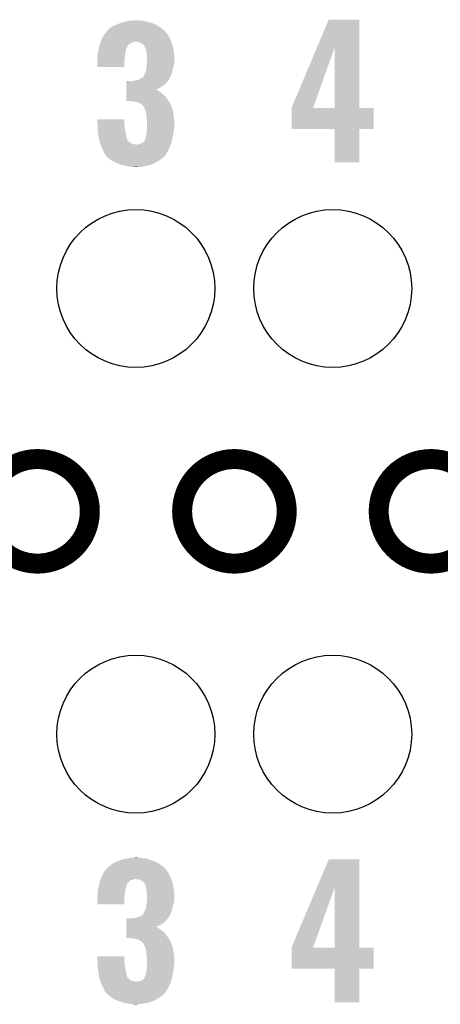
# Model space of a CAD drawing. Extents: x -1.3 to 24.2, y -3.9 to 39.2.
# Tile 16 of 30: x 8.3 to 11.5, y 21.1 to 28.6. Entities that reach past the tile are written whole.
import ezdxf

# ---------------------------------------------------------------- set-up
doc = ezdxf.new("R2010")
doc.units = 0
doc.layers.get('0').update_dxf_attribs({"linetype": 'CONTINUOUS'})
for name, color, linetype in [('WRLS_2_4GHZ_CLICK_V100_GKO', 14, 'CONTINUOUS'), ('WRLS_2_4GHZ_CLICK_V100_GTO', 12, 'CONTINUOUS'), ('WRLS_2_4GHZ_CLICK_V100_GTS', 13, 'CONTINUOUS')]:
    doc.layers.add(name, color=color, linetype=linetype)

# ---------------------------------------------------------------- blocks, each defined once
blk = doc.blocks.new('ROUND_45')
blk.add_circle((0, 0), 0.602)

msp = doc.modelspace()

# ---------------------------------------------------------------- linework, layer by layer
at = {"layer": 'WRLS_2_4GHZ_CLICK_V100_GKO', "const_width": 0.1524}
for points in [[(8.03148, 24.89962, 1), (8.82904, 24.89962, 1)], [(9.53262, 24.89962, 1), (10.33018, 24.89962, 1)], [(11.03122, 24.89962, 1), (11.82878, 24.89962, 1)]]:
    msp.add_lwpolyline(points, format="xyb", close=True, dxfattribs=at)
at = {"layer": 'WRLS_2_4GHZ_CLICK_V100_GTO'}
for points in [[(9.017, 28.60548), (9.036812, 28.6131), (9.341804, 28.60548), (9.329422, 28.6131)], [(9.036812, 28.6131), (9.05002, 28.61818), (9.329422, 28.6131), (9.315198, 28.61818)], [(9.05002, 28.61818), (9.071356, 28.6258), (9.315198, 28.61818), (9.29386, 28.6258)], [(9.071356, 28.6258), (9.085582, 28.63088), (9.29386, 28.6258), (9.276082, 28.63088)], [(9.085582, 28.63088), (9.10844, 28.63596), (9.276082, 28.63088), (9.258302, 28.63596)], [(9.10844, 28.63596), (9.1313, 28.64104), (9.258302, 28.63596), (9.22782, 28.64104)], [(9.1313, 28.64104), (9.179558, 28.64358), (9.22782, 28.64104), (9.20242, 28.64358)], [(10.561202, 28.437718), (10.650226, 28.648638), (10.883908, 28.437718), (10.8839, 28.648638)], [(10.650226, 28.648638), (10.650236, 28.64866), (10.8839, 28.648638), (10.650236, 28.64866)], [(8.926646, 28.51404), (8.93826, 28.53436), (9.4361, 28.51404), (9.422554, 28.53436)], [(8.93826, 28.53436), (8.940214, 28.5369), (9.422554, 28.53436), (9.42086, 28.5369)], [(8.940214, 28.5369), (8.953892, 28.55468), (9.42086, 28.5369), (9.40816, 28.55468)], [(8.953892, 28.55468), (8.96366, 28.567378), (9.40816, 28.55468), (9.39546, 28.567378)], [(8.96366, 28.567378), (8.963662, 28.56738), (9.39546, 28.567378), (9.395458, 28.56738)], [(8.963662, 28.56738), (8.966202, 28.569922), (9.395458, 28.56738), (9.392154, 28.569922)], [(8.966202, 28.569922), (8.9789, 28.58008), (9.392154, 28.569922), (9.37895, 28.58008)], [(8.9789, 28.58008), (8.994138, 28.59278), (9.37895, 28.58008), (9.36244, 28.59278)], [(8.994138, 28.59278), (8.994142, 28.592782), (9.36244, 28.59278), (9.362438, 28.592782)], [(8.994142, 28.592782), (9.017, 28.60548), (9.362438, 28.592782), (9.341804, 28.60548)], [(8.903062, 28.453078), (8.90524, 28.463238), (9.12114, 28.453078), (9.1313, 28.463238)], [(8.90524, 28.463238), (8.905242, 28.46324), (9.1313, 28.463238), (9.131302, 28.46324)], [(8.905242, 28.46324), (8.907962, 28.470858), (9.131302, 28.46324), (9.141458, 28.470858)], [(8.907962, 28.470858), (8.909776, 28.47594), (9.141458, 28.470858), (9.15416, 28.47594)], [(8.909776, 28.47594), (8.911588, 28.481018), (9.15416, 28.47594), (9.169398, 28.481018)], [(8.911588, 28.481018), (8.91159, 28.48102), (9.169398, 28.481018), (9.179558, 28.48102)], [(8.91159, 28.48102), (8.912496, 28.48356), (9.449648, 28.48102), (9.4488, 28.48356)], [(8.912496, 28.48356), (8.91794, 28.498802), (9.4488, 28.48356), (9.44245, 28.498802)], [(8.91794, 28.498802), (8.926646, 28.51404), (9.44245, 28.498802), (9.4361, 28.51404)], [(9.210038, 28.475942), (9.179558, 28.48102), (9.45134, 28.475942), (9.449648, 28.48102)], [(9.220198, 28.468322), (9.210038, 28.475942), (9.45388, 28.468322), (9.45134, 28.475942)], [(9.232894, 28.463242), (9.220198, 28.468322), (9.455574, 28.463242), (9.45388, 28.468322)], [(9.23798, 28.455624), (9.232894, 28.463242), (9.458112, 28.455624), (9.455574, 28.463242)], [(8.89, 28.394662), (8.89117, 28.399738), (9.100094, 28.394662), (9.10082, 28.399738)], [(8.89, 28.38196), (8.89, 28.394662), (9.09828, 28.38196), (9.100094, 28.394662)], [(8.89, 28.369262), (8.89, 28.38196), (9.096692, 28.369262), (9.09828, 28.38196)], [(8.89117, 28.399738), (8.894688, 28.414978), (9.10082, 28.399738), (9.105898, 28.414978)], [(8.894688, 28.414978), (8.897618, 28.427676), (9.105898, 28.414978), (9.1059, 28.427676)], [(8.897618, 28.427676), (8.89762, 28.42768), (9.1059, 28.427676), (9.105902, 28.42768)], [(8.89762, 28.42768), (8.899252, 28.435298), (9.105902, 28.42768), (9.110978, 28.435298)], [(8.899252, 28.435298), (8.90034, 28.440376), (9.110978, 28.435298), (9.113518, 28.440376)], [(8.90034, 28.440376), (8.900884, 28.442916), (9.113518, 28.440376), (9.11352, 28.442916)], [(8.900884, 28.442916), (8.903062, 28.453078), (9.11352, 28.442916), (9.12114, 28.453078)], [(9.243054, 28.453082), (9.23798, 28.455624), (9.45896, 28.453082), (9.458112, 28.455624)], [(9.245598, 28.448004), (9.243054, 28.453082), (9.460652, 28.448004), (9.45896, 28.453082)], [(9.2456, 28.445464), (9.245598, 28.448004), (9.4615, 28.445464), (9.460652, 28.448004)], [(9.245604, 28.445458), (9.2456, 28.445464), (9.4615, 28.445458), (9.4615, 28.445464)], [(9.25322, 28.43022), (9.245604, 28.445458), (9.464358, 28.43022), (9.4615, 28.445458)], [(9.258298, 28.417522), (9.25322, 28.43022), (9.46674, 28.417522), (9.464358, 28.43022)], [(9.260114, 28.404822), (9.258298, 28.417522), (9.46912, 28.404822), (9.46674, 28.417522)], [(9.26338, 28.38196), (9.260114, 28.404822), (9.471408, 28.38196), (9.46912, 28.404822)], [(9.26592, 28.366722), (9.26338, 28.38196), (9.47293, 28.366722), (9.471408, 28.38196)], [(10.368282, 27.980644), (10.561202, 28.437718), (10.532654, 27.980644), (10.695902, 28.437718)], [(10.695918, 27.97556), (10.695902, 28.437718), (10.883922, 27.97556), (10.883908, 28.437718)], [(8.88746, 28.359102), (8.888094, 28.36164), (9.095486, 28.359102), (9.09574, 28.36164)], [(8.88746, 28.336242), (8.88746, 28.359102), (9.0932, 28.336242), (9.095486, 28.359102)], [(8.88746, 28.288002), (8.88746, 28.336242), (9.093178, 28.288002), (9.0932, 28.336242)], [(8.888094, 28.36164), (8.89, 28.369262), (9.09574, 28.36164), (9.096692, 28.369262)], [(9.261854, 28.298138), (9.26338, 28.31338), (9.46912, 28.298138), (9.471024, 28.31338)], [(9.26338, 28.31338), (9.265688, 28.33878), (9.471024, 28.31338), (9.4742, 28.33878)], [(9.265688, 28.33878), (9.26592, 28.341318), (9.4742, 28.33878), (9.4742, 28.341318)], [(9.26592, 28.354022), (9.26592, 28.366722), (9.4742, 28.354022), (9.47293, 28.366722)], [(9.26592, 28.341318), (9.26592, 28.354022), (9.4742, 28.341318), (9.4742, 28.354022)], [(9.093178, 28.28798), (8.88746, 28.288002), (9.093178, 28.28798), (9.093178, 28.288002)], [(9.243062, 28.224482), (9.2456, 28.234642), (9.448106, 28.224482), (9.4518, 28.234642)], [(9.2456, 28.234642), (9.253222, 28.24734), (9.4518, 28.234642), (9.456418, 28.24734)], [(9.253222, 28.24734), (9.2583, 28.265122), (9.456418, 28.24734), (9.459974, 28.265122)], [(9.2583, 28.265122), (9.259146, 28.272742), (9.459974, 28.265122), (9.4615, 28.272742)], [(9.259146, 28.272742), (9.26084, 28.28798), (9.4615, 28.272742), (9.466072, 28.28798)], [(9.26084, 28.28798), (9.261854, 28.298138), (9.466072, 28.28798), (9.46912, 28.298138)], [(9.108456, 28.14828), (9.10846, 28.17368), (9.39292, 28.14828), (9.418318, 28.17368)], [(9.10846, 28.17368), (9.108462, 28.1813), (9.418318, 28.17368), (9.424034, 28.1813)], [(9.154162, 28.1813), (9.16686, 28.18384), (9.424034, 28.1813), (9.42594, 28.18384)], [(9.16686, 28.18384), (9.197342, 28.188922), (9.42594, 28.18384), (9.429328, 28.188922)], [(9.197342, 28.188922), (9.202416, 28.19146), (9.429328, 28.188922), (9.43102, 28.19146)], [(9.202416, 28.19146), (9.207496, 28.194), (9.43102, 28.19146), (9.433558, 28.194)], [(9.207496, 28.194), (9.227822, 28.204164), (9.433558, 28.194), (9.43864, 28.204164)], [(9.227822, 28.204164), (9.23798, 28.21686), (9.43864, 28.204164), (9.444988, 28.21686)], [(9.23798, 28.21686), (9.240518, 28.2194), (9.444988, 28.21686), (9.44626, 28.2194)], [(9.240518, 28.2194), (9.240522, 28.219404), (9.44626, 28.2194), (9.44626, 28.219404)], [(9.240522, 28.219404), (9.243062, 28.224482), (9.44626, 28.219404), (9.448106, 28.224482)], [(9.108446, 28.07716), (9.108448, 28.09748), (9.39038, 28.07716), (9.36498, 28.09748)], [(9.108448, 28.09748), (9.10845, 28.1051), (9.36498, 28.09748), (9.35482, 28.1051)], [(9.10845, 28.110178), (9.108452, 28.11272), (9.347204, 28.110178), (9.339582, 28.11272)], [(9.10845, 28.1051), (9.10845, 28.110178), (9.35482, 28.1051), (9.347204, 28.110178)], [(9.108452, 28.11524), (9.108454, 28.13558), (9.33454, 28.11524), (9.375138, 28.13558)], [(9.108452, 28.11272), (9.108452, 28.11524), (9.339582, 28.11272), (9.33454, 28.11524)], [(9.108454, 28.13558), (9.108456, 28.14828), (9.375138, 28.13558), (9.39292, 28.14828)], [(9.10844, 28.03144), (9.108442, 28.04922), (9.42848, 28.03144), (9.41578, 28.04922)], [(9.10844, 28.028922), (9.10844, 28.03144), (9.430054, 28.028922), (9.42848, 28.03144)], [(9.141454, 28.0289), (9.10844, 28.028922), (9.430068, 28.0289), (9.430054, 28.028922)], [(9.108442, 28.04922), (9.108444, 28.06446), (9.41578, 28.04922), (9.40308, 28.06446)], [(9.108444, 28.06446), (9.108446, 28.07716), (9.40308, 28.06446), (9.39038, 28.07716)], [(9.143994, 28.026366), (9.141454, 28.0289), (9.431652, 28.026366), (9.430068, 28.0289)], [(9.146538, 28.02636), (9.143994, 28.026366), (9.431656, 28.02636), (9.431652, 28.026366)], [(9.1694, 28.02382), (9.146538, 28.02636), (9.433244, 28.02382), (9.431656, 28.02636)], [(9.189716, 28.02128), (9.1694, 28.02382), (9.43483, 28.02128), (9.433244, 28.02382)], [(9.207498, 28.01366), (9.189716, 28.02128), (9.439594, 28.01366), (9.43483, 28.02128)], [(9.211734, 28.01112), (9.207498, 28.01366), (9.44118, 28.01112), (9.439594, 28.01366)], [(9.220198, 28.006042), (9.211734, 28.01112), (9.443212, 28.006042), (9.44118, 28.01112)], [(9.230358, 27.998422), (9.220198, 28.006042), (9.44626, 27.998422), (9.443212, 28.006042)], [(9.235438, 27.990802), (9.230358, 27.998422), (9.449308, 27.990802), (9.44626, 27.998422)], [(9.237974, 27.985734), (9.235438, 27.990802), (9.451336, 27.985734), (9.449308, 27.990802)], [(9.240504, 27.98572), (9.237974, 27.985734), (9.45134, 27.98572), (9.451336, 27.985734)], [(9.24814, 27.96794), (9.240504, 27.98572), (9.458452, 27.96794), (9.45134, 27.98572)], [(9.250998, 27.960318), (9.24814, 27.96794), (9.4615, 27.960318), (9.458452, 27.96794)], [(9.255758, 27.947622), (9.250998, 27.960318), (9.463454, 27.947622), (9.4615, 27.960318)], [(9.259346, 27.9273), (9.255758, 27.947622), (9.46658, 27.9273), (9.463454, 27.947622)], [(10.36828, 27.975588), (10.368282, 27.980644), (10.53085, 27.975588), (10.532654, 27.980644)], [(10.36828, 27.97556), (10.36828, 27.975588), (10.695918, 27.97556), (10.53085, 27.975588)], [(10.36828, 27.975538), (10.36828, 27.97556), (10.99312, 27.975538), (10.883922, 27.97556)], [(10.36828, 27.815562), (10.36828, 27.975538), (10.993098, 27.815562), (10.99312, 27.975538)], [(8.88746, 27.8511), (8.88748, 27.889178), (9.0932, 27.8511), (9.0932, 27.889178)], [(8.88748, 27.889178), (8.887482, 27.8892), (9.0932, 27.889178), (8.887482, 27.8892)], [(9.26338, 27.904442), (9.259346, 27.9273), (9.47039, 27.904442), (9.46658, 27.9273)], [(9.26338, 27.896822), (9.26338, 27.904442), (9.47166, 27.896822), (9.47039, 27.904442)], [(9.26338, 27.884122), (9.26338, 27.896822), (9.472508, 27.884122), (9.47166, 27.896822)], [(9.26592, 27.868882), (9.26338, 27.884122), (9.473524, 27.868882), (9.472508, 27.884122)], [(9.26592, 27.858722), (9.26592, 27.868882), (9.4742, 27.858722), (9.473524, 27.868882)], [(9.26592, 27.833318), (9.26592, 27.858722), (9.4742, 27.833318), (9.4742, 27.858722)], [(8.887922, 27.84094), (8.88746, 27.8511), (9.0932, 27.84094), (9.0932, 27.8511)], [(8.888732, 27.82316), (8.887922, 27.84094), (9.09574, 27.82316), (9.0932, 27.84094)], [(8.889424, 27.80792), (8.888732, 27.82316), (9.09828, 27.80792), (9.09574, 27.82316)], [(8.89, 27.795222), (8.889424, 27.80792), (9.100662, 27.795222), (9.09828, 27.80792)], [(8.894412, 27.76728), (8.89, 27.795222), (9.1059, 27.76728), (9.100662, 27.795222)], [(9.26084, 27.77998), (9.26338, 27.8003), (9.465602, 27.77998), (9.468728, 27.8003)], [(9.26338, 27.8003), (9.263662, 27.80284), (9.468728, 27.8003), (9.46912, 27.80284)], [(9.263662, 27.80284), (9.265636, 27.82062), (9.46912, 27.80284), (9.47166, 27.82062)], [(9.265636, 27.82062), (9.26592, 27.823162), (9.47166, 27.82062), (9.472168, 27.823162)], [(9.26592, 27.823162), (9.26592, 27.833318), (9.472168, 27.823162), (9.4742, 27.833318)], [(10.695918, 27.81554), (10.36828, 27.815562), (10.993098, 27.81554), (10.993098, 27.815562)], [(10.69592, 27.815518), (10.695918, 27.81554), (10.8839, 27.815518), (10.993098, 27.81554)], [(10.69594, 27.561562), (10.69592, 27.815518), (10.883878, 27.561562), (10.8839, 27.815518)], [(8.89762, 27.74696), (8.894412, 27.76728), (9.108442, 27.74696), (9.1059, 27.76728)], [(8.897622, 27.746958), (8.89762, 27.74696), (9.108442, 27.746958), (9.108442, 27.74696)], [(8.902702, 27.72664), (8.897622, 27.746958), (9.118602, 27.72664), (9.108442, 27.746958)], [(8.903972, 27.72156), (8.902702, 27.72664), (9.12368, 27.72156), (9.118602, 27.72664)], [(8.905244, 27.716478), (8.903972, 27.72156), (9.131302, 27.716478), (9.12368, 27.72156)], [(8.907782, 27.70632), (8.905244, 27.716478), (9.141464, 27.70632), (9.131302, 27.716478)], [(8.907784, 27.706318), (8.907782, 27.70632), (9.141466, 27.706318), (9.141464, 27.70632)], [(8.90869, 27.70378), (8.907784, 27.706318), (9.151618, 27.70378), (9.141466, 27.706318)], [(9.210042, 27.70124), (9.2202, 27.70632), (9.447688, 27.70124), (9.449276, 27.70632)], [(9.2202, 27.70632), (9.232902, 27.711402), (9.449276, 27.70632), (9.450864, 27.711402)], [(9.232902, 27.711402), (9.243062, 27.719024), (9.450864, 27.711402), (9.453246, 27.719024)], [(9.243062, 27.719024), (9.247122, 27.729178), (9.453246, 27.719024), (9.45642, 27.729178)], [(9.247122, 27.729178), (9.24814, 27.731724), (9.45642, 27.729178), (9.456896, 27.731724)], [(9.24814, 27.731724), (9.248142, 27.734264), (9.456896, 27.731724), (9.457372, 27.734264)], [(9.248142, 27.734264), (9.25576, 27.749502), (9.457372, 27.734264), (9.46023, 27.749502)], [(9.25576, 27.749502), (9.2583, 27.7622), (9.46023, 27.749502), (9.46261, 27.7622)], [(9.2583, 27.7622), (9.259388, 27.76982), (9.46261, 27.7622), (9.46404, 27.76982)], [(9.259388, 27.76982), (9.26084, 27.77998), (9.46404, 27.76982), (9.465602, 27.77998)], [(8.910504, 27.6987), (8.90869, 27.70378), (9.16686, 27.6987), (9.151618, 27.70378)], [(8.911412, 27.69616), (8.910504, 27.6987), (9.182102, 27.69616), (9.16686, 27.6987)], [(8.914132, 27.68854), (8.911412, 27.69616), (9.44372, 27.68854), (9.4461, 27.69616)], [(8.92048, 27.670762), (8.914132, 27.68854), (9.43594, 27.670762), (9.44372, 27.68854)], [(8.931912, 27.6479), (8.92048, 27.670762), (9.425938, 27.6479), (9.43594, 27.670762)], [(8.943338, 27.625044), (8.931912, 27.6479), (9.411244, 27.625044), (9.425938, 27.6479)], [(9.182102, 27.69616), (9.192262, 27.696162), (9.4461, 27.69616), (9.4461, 27.696162)], [(9.192262, 27.696162), (9.19988, 27.698698), (9.4461, 27.696162), (9.446894, 27.698698)], [(9.19988, 27.698698), (9.210042, 27.70124), (9.446894, 27.698698), (9.447688, 27.70124)], [(8.953494, 27.614886), (8.943338, 27.625044), (9.404714, 27.614886), (9.411244, 27.625044)], [(8.953498, 27.612338), (8.953494, 27.614886), (9.403078, 27.612338), (9.404714, 27.614886)], [(8.9535, 27.609806), (8.953498, 27.612338), (9.400546, 27.609806), (9.403078, 27.612338)], [(8.96459, 27.59964), (8.9535, 27.609806), (9.39038, 27.59964), (9.400546, 27.609806)], [(8.981212, 27.5844), (8.96459, 27.59964), (9.3726, 27.5844), (9.39038, 27.59964)], [(8.98398, 27.581862), (8.981212, 27.5844), (9.368792, 27.581862), (9.3726, 27.5844)], [(9.006206, 27.56916), (8.98398, 27.581862), (9.349738, 27.56916), (9.368792, 27.581862)], [(9.019538, 27.56154), (9.006206, 27.56916), (9.334498, 27.56154), (9.349738, 27.56916)], [(9.037318, 27.55392), (9.019538, 27.56154), (9.31926, 27.55392), (9.334498, 27.56154)], [(10.883878, 27.56154), (10.69594, 27.561562), (10.883878, 27.56154), (10.883878, 27.561562)], [(9.055098, 27.5463), (9.037318, 27.55392), (9.300208, 27.5463), (9.31926, 27.55392)], [(9.083676, 27.53868), (9.055098, 27.5463), (9.281158, 27.53868), (9.300208, 27.5463)], [(9.0932, 27.53614), (9.083676, 27.53868), (9.269092, 27.53614), (9.281158, 27.53868)], [(9.128758, 27.52852), (9.0932, 27.53614), (9.232898, 27.52852), (9.269092, 27.53614)], [(9.166858, 27.52598), (9.156698, 27.52852), (9.1821, 27.52598), (9.232898, 27.52852)], [(9.017, 22.22246), (9.030208, 22.22754), (9.338856, 22.22246), (9.329422, 22.22754)], [(9.030208, 22.22754), (9.05002, 22.23516), (9.329422, 22.22754), (9.308086, 22.23516)], [(9.05002, 22.23516), (9.085582, 22.24786), (9.308086, 22.23516), (9.272522, 22.24786)], [(9.085582, 22.24786), (9.116046, 22.252938), (9.272522, 22.24786), (9.258302, 22.252938)], [(9.116046, 22.252938), (9.131298, 22.25548), (9.258302, 22.252938), (9.22782, 22.25548)], [(9.131298, 22.25548), (9.15543, 22.25802), (9.22782, 22.25548), (9.202422, 22.25802)], [(9.15543, 22.25802), (9.179562, 22.26056), (9.202422, 22.25802), (9.192262, 22.26056)], [(10.56013, 22.03184), (10.650226, 22.245298), (10.883908, 22.03184), (10.8839, 22.245298)], [(10.650226, 22.245298), (10.650236, 22.24532), (10.8839, 22.245298), (10.650236, 22.24532)], [(8.926066, 22.12848), (8.93826, 22.151338), (9.4361, 22.12848), (9.420862, 22.151338)], [(8.93826, 22.15134), (8.955188, 22.171656), (9.42086, 22.15134), (9.408162, 22.171656)], [(8.93826, 22.151338), (8.93826, 22.15134), (9.420862, 22.151338), (9.42086, 22.15134)], [(8.955188, 22.171656), (8.961542, 22.17928), (9.408162, 22.171656), (9.398004, 22.17928)], [(8.961542, 22.17928), (8.963662, 22.181824), (9.398004, 22.17928), (9.39673, 22.181824)], [(8.963662, 22.181824), (8.964928, 22.184354), (9.39673, 22.181824), (9.395462, 22.184354)], [(8.964928, 22.184354), (8.966206, 22.186902), (9.395462, 22.184354), (9.392152, 22.186902)], [(8.966206, 22.186902), (8.9789, 22.19452), (9.392152, 22.186902), (9.38225, 22.19452)], [(8.9789, 22.19452), (8.99414, 22.20722), (9.38225, 22.19452), (9.365742, 22.20722)], [(8.99414, 22.20722), (8.99795, 22.20976), (9.365742, 22.20722), (9.36244, 22.20976)], [(8.99795, 22.20976), (9.017, 22.22246), (9.36244, 22.20976), (9.338856, 22.22246)], [(8.903606, 22.070056), (8.905242, 22.07768), (9.121138, 22.070056), (9.131298, 22.07768)], [(8.905242, 22.07768), (8.908868, 22.087836), (9.131298, 22.07768), (9.141456, 22.087836)], [(8.908868, 22.087836), (8.909776, 22.09038), (9.141456, 22.087836), (9.154158, 22.09038)], [(8.909776, 22.09038), (8.911588, 22.095458), (9.154158, 22.09038), (9.169398, 22.095458)], [(8.911588, 22.095458), (8.91159, 22.09546), (9.169398, 22.095458), (9.179558, 22.09546)], [(8.91159, 22.09546), (8.913402, 22.100538), (9.450494, 22.09546), (9.4488, 22.100538)], [(8.913402, 22.100538), (8.91794, 22.113242), (9.4488, 22.100538), (9.443026, 22.113242)], [(8.91794, 22.113242), (8.926066, 22.12848), (9.443026, 22.113242), (9.4361, 22.12848)], [(9.210038, 22.09038), (9.179558, 22.09546), (9.452188, 22.09038), (9.450494, 22.09546)], [(9.2202, 22.0853), (9.210038, 22.09038), (9.45388, 22.0853), (9.452188, 22.09038)], [(9.232898, 22.077682), (9.2202, 22.0853), (9.45642, 22.077682), (9.45388, 22.0853)], [(9.243058, 22.06752), (9.232898, 22.077682), (9.459808, 22.06752), (9.45642, 22.077682)], [(8.89, 22.011642), (8.890634, 22.01418), (9.100396, 22.011642), (9.10082, 22.01418)], [(8.89, 21.998942), (8.89, 22.011642), (9.09828, 21.998942), (9.100396, 22.011642)], [(8.890634, 22.01418), (8.894444, 22.029418), (9.10082, 22.01418), (9.105898, 22.029418)], [(8.894444, 22.029418), (8.897618, 22.042116), (9.105898, 22.029418), (9.1059, 22.042116)], [(8.897618, 22.042116), (8.89762, 22.04212), (9.1059, 22.042116), (9.105902, 22.04212)], [(8.89762, 22.04212), (8.899252, 22.049738), (9.105902, 22.04212), (9.110978, 22.049738)], [(8.899252, 22.049738), (8.90034, 22.054816), (9.110978, 22.049738), (9.113518, 22.054816)], [(8.90034, 22.054816), (8.900884, 22.057356), (9.113518, 22.054816), (9.11352, 22.057356)], [(8.900884, 22.057356), (8.903606, 22.070056), (9.11352, 22.057356), (9.121138, 22.070056)], [(9.2456, 22.06244), (9.243058, 22.06752), (9.4615, 22.06244), (9.459808, 22.06752)], [(9.25322, 22.0472), (9.2456, 22.06244), (9.46419, 22.0472), (9.4615, 22.06244)], [(9.258298, 22.031962), (9.25322, 22.0472), (9.46688, 22.031962), (9.46419, 22.0472)], [(9.260254, 22.019262), (9.258298, 22.031962), (9.46912, 22.019262), (9.46688, 22.031962)], [(9.26338, 21.99894), (9.260254, 22.019262), (9.471154, 21.99894), (9.46912, 22.019262)], [(10.368282, 21.577304), (10.56013, 22.03184), (10.532664, 21.577304), (10.695902, 22.03184)], [(10.695918, 21.57222), (10.695902, 22.03184), (10.883922, 21.57222), (10.883908, 22.03184)], [(8.88746, 21.973542), (8.887966, 21.97608), (9.095486, 21.973542), (9.09574, 21.97608)], [(8.88746, 21.950682), (8.88746, 21.973542), (9.0932, 21.950682), (9.095486, 21.973542)], [(8.88746, 21.902442), (8.88746, 21.950682), (9.093178, 21.902442), (9.0932, 21.950682)], [(8.887966, 21.97608), (8.89, 21.986242), (9.09574, 21.97608), (9.096868, 21.986242)], [(8.89, 21.986242), (8.89, 21.998942), (9.096868, 21.986242), (9.09828, 21.998942)], [(9.261854, 21.912578), (9.26338, 21.92782), (9.46912, 21.912578), (9.470812, 21.92782)], [(9.26592, 21.98116), (9.26338, 21.99894), (9.472932, 21.98116), (9.471154, 21.99894)], [(9.26338, 21.92782), (9.264014, 21.93544), (9.470812, 21.92782), (9.47166, 21.93544)], [(9.264014, 21.93544), (9.265496, 21.95322), (9.47166, 21.93544), (9.4742, 21.95322)], [(9.265496, 21.95322), (9.26592, 21.958298), (9.4742, 21.95322), (9.4742, 21.958298)], [(9.26592, 21.968462), (9.26592, 21.98116), (9.4742, 21.968462), (9.472932, 21.98116)], [(9.26592, 21.958298), (9.26592, 21.968462), (9.4742, 21.958298), (9.4742, 21.968462)], [(9.093178, 21.90242), (8.88746, 21.902442), (9.093178, 21.90242), (9.093178, 21.902442)], [(9.243062, 21.838922), (9.2456, 21.849082), (9.448106, 21.838922), (9.4518, 21.849082)], [(9.2456, 21.849082), (9.253222, 21.86178), (9.4518, 21.849082), (9.456418, 21.86178)], [(9.253222, 21.86178), (9.2583, 21.879562), (9.456418, 21.86178), (9.459974, 21.879562)], [(9.2583, 21.879562), (9.259146, 21.887182), (9.459974, 21.879562), (9.4615, 21.887182)], [(9.259146, 21.887182), (9.26084, 21.90242), (9.4615, 21.887182), (9.466072, 21.90242)], [(9.26084, 21.90242), (9.261854, 21.912578), (9.466072, 21.90242), (9.46912, 21.912578)], [(9.108456, 21.76272), (9.10846, 21.78812), (9.39292, 21.76272), (9.418318, 21.78812)], [(9.10846, 21.78812), (9.108462, 21.79574), (9.418318, 21.78812), (9.424032, 21.79574)], [(9.154162, 21.79574), (9.16686, 21.79828), (9.424032, 21.79574), (9.425938, 21.79828)], [(9.16686, 21.79828), (9.182102, 21.800822), (9.425938, 21.79828), (9.427208, 21.800822)], [(9.182102, 21.800822), (9.204914, 21.808426), (9.427208, 21.800822), (9.431014, 21.808426)], [(9.204914, 21.808426), (9.204956, 21.80844), (9.431014, 21.808426), (9.433546, 21.80844)], [(9.204956, 21.80844), (9.212584, 21.810982), (9.433546, 21.80844), (9.434818, 21.810982)], [(9.212584, 21.810982), (9.227822, 21.821142), (9.434818, 21.810982), (9.439904, 21.821142)], [(9.227822, 21.821142), (9.237988, 21.83384), (9.439904, 21.821142), (9.44626, 21.83384)], [(9.237988, 21.83384), (9.240526, 21.833854), (9.44626, 21.83384), (9.446264, 21.833854)], [(9.240526, 21.833854), (9.243062, 21.838922), (9.446264, 21.833854), (9.448106, 21.838922)], [(9.108446, 21.69414), (9.108448, 21.7043), (9.39038, 21.69414), (9.37768, 21.7043)], [(9.108448, 21.711918), (9.10845, 21.71954), (9.364982, 21.711918), (9.35482, 21.71954)], [(9.108448, 21.7043), (9.108448, 21.711918), (9.37768, 21.7043), (9.364982, 21.711918)], [(9.10845, 21.71954), (9.108452, 21.729698), (9.35482, 21.71954), (9.339582, 21.729698)], [(9.108452, 21.73986), (9.108454, 21.75002), (9.35482, 21.73986), (9.375138, 21.75002)], [(9.108452, 21.732218), (9.108452, 21.73986), (9.334546, 21.732218), (9.35482, 21.73986)], [(9.108452, 21.729698), (9.108452, 21.732218), (9.339582, 21.729698), (9.334546, 21.732218)], [(9.108454, 21.75002), (9.108456, 21.76272), (9.375138, 21.75002), (9.39292, 21.76272)], [(9.10844, 21.645902), (9.108444, 21.68144), (9.428466, 21.645902), (9.40308, 21.68144)], [(9.141454, 21.64588), (9.10844, 21.645902), (9.42848, 21.64588), (9.428466, 21.645902)], [(9.108444, 21.68144), (9.108446, 21.69414), (9.40308, 21.68144), (9.39038, 21.69414)], [(9.143994, 21.643346), (9.141454, 21.64588), (9.430064, 21.643346), (9.42848, 21.64588)], [(9.146538, 21.64334), (9.143994, 21.643346), (9.430068, 21.64334), (9.430064, 21.643346)], [(9.169398, 21.6408), (9.146538, 21.64334), (9.431656, 21.6408), (9.430068, 21.64334)], [(9.18972, 21.63572), (9.169398, 21.6408), (9.43483, 21.63572), (9.431656, 21.6408)], [(9.207498, 21.630642), (9.18972, 21.63572), (9.438004, 21.630642), (9.43483, 21.63572)], [(9.213852, 21.62556), (9.207498, 21.630642), (9.44118, 21.62556), (9.438004, 21.630642)], [(9.2202, 21.62048), (9.213852, 21.62556), (9.443212, 21.62048), (9.44118, 21.62556)], [(9.230358, 21.61286), (9.2202, 21.62048), (9.44626, 21.61286), (9.443212, 21.62048)], [(9.235438, 21.60778), (9.230358, 21.61286), (9.448292, 21.60778), (9.44626, 21.61286)], [(9.237978, 21.602704), (9.235438, 21.60778), (9.450324, 21.602704), (9.448292, 21.60778)], [(9.240518, 21.60016), (9.237978, 21.602704), (9.45134, 21.60016), (9.450324, 21.602704)], [(9.24814, 21.58238), (9.240518, 21.60016), (9.458452, 21.58238), (9.45134, 21.60016)], [(9.250998, 21.574758), (9.24814, 21.58238), (9.4615, 21.574758), (9.458452, 21.58238)], [(9.255758, 21.562062), (9.250998, 21.574758), (9.463618, 21.562062), (9.4615, 21.574758)], [(9.258898, 21.54428), (9.255758, 21.562062), (9.46658, 21.54428), (9.463618, 21.562062)], [(10.36828, 21.572248), (10.368282, 21.577304), (10.53085, 21.572248), (10.532664, 21.577304)], [(10.36828, 21.57222), (10.36828, 21.572248), (10.695918, 21.57222), (10.53085, 21.572248)], [(10.36828, 21.572198), (10.36828, 21.57222), (10.99312, 21.572198), (10.883922, 21.57222)], [(10.36828, 21.412222), (10.36828, 21.572198), (10.993098, 21.412222), (10.99312, 21.572198)], [(8.88746, 21.46808), (8.88748, 21.506158), (9.0932, 21.46808), (9.0932, 21.506158)], [(8.88748, 21.506158), (8.887482, 21.50618), (9.0932, 21.506158), (8.887482, 21.50618)], [(9.26338, 21.518882), (9.258898, 21.54428), (9.470488, 21.518882), (9.46658, 21.54428)], [(9.26338, 21.511262), (9.26338, 21.518882), (9.47166, 21.511262), (9.470488, 21.518882)], [(9.26338, 21.498562), (9.26338, 21.511262), (9.472508, 21.498562), (9.47166, 21.511262)], [(9.26592, 21.483322), (9.26338, 21.498562), (9.473524, 21.483322), (9.472508, 21.498562)], [(9.26592, 21.473162), (9.26592, 21.483322), (9.4742, 21.473162), (9.473524, 21.483322)], [(8.888038, 21.455378), (8.88746, 21.46808), (9.0932, 21.455378), (9.0932, 21.46808)], [(8.888732, 21.44014), (8.888038, 21.455378), (9.09574, 21.44014), (9.0932, 21.455378)], [(8.88954, 21.42236), (8.888732, 21.44014), (9.09828, 21.42236), (9.09574, 21.44014)], [(8.89, 21.412202), (8.88954, 21.42236), (9.100186, 21.412202), (9.09828, 21.42236)], [(8.894814, 21.38172), (8.89, 21.412202), (9.1059, 21.38172), (9.100186, 21.412202)], [(9.26084, 21.394418), (9.26338, 21.41728), (9.465602, 21.394418), (9.46912, 21.41728)], [(9.26338, 21.41728), (9.265354, 21.43506), (9.46912, 21.41728), (9.47166, 21.43506)], [(9.265354, 21.43506), (9.26592, 21.440142), (9.47166, 21.43506), (9.472676, 21.440142)], [(9.26592, 21.447758), (9.26592, 21.473162), (9.4742, 21.447758), (9.4742, 21.473162)], [(9.26592, 21.440142), (9.26592, 21.447758), (9.472676, 21.440142), (9.4742, 21.447758)], [(10.695918, 21.4122), (10.36828, 21.412222), (10.993098, 21.4122), (10.993098, 21.412222)], [(10.69592, 21.412178), (10.695918, 21.4122), (10.8839, 21.412178), (10.993098, 21.4122)], [(10.69594, 21.155682), (10.69592, 21.412178), (10.883878, 21.155682), (10.8839, 21.412178)], [(8.89762, 21.36394), (8.894814, 21.38172), (9.108442, 21.36394), (9.1059, 21.38172)], [(8.897622, 21.363938), (8.89762, 21.36394), (9.108442, 21.363938), (9.108442, 21.36394)], [(8.901208, 21.348696), (8.897622, 21.363938), (9.11606, 21.348696), (9.108442, 21.363938)], [(8.901806, 21.346156), (8.901208, 21.348696), (9.116062, 21.346156), (9.11606, 21.348696)], [(8.903, 21.341078), (8.901806, 21.346156), (9.118606, 21.341078), (9.116062, 21.346156)], [(8.903598, 21.338538), (8.903, 21.341078), (9.12368, 21.338538), (9.118606, 21.341078)], [(8.90539, 21.33092), (8.903598, 21.338538), (9.131302, 21.33092), (9.12368, 21.338538)], [(8.907184, 21.3233), (8.90539, 21.33092), (9.141462, 21.3233), (9.131302, 21.33092)], [(9.220198, 21.32076), (9.2329, 21.32838), (9.449276, 21.32076), (9.451656, 21.32838)], [(9.2329, 21.32838), (9.243062, 21.336004), (9.451656, 21.32838), (9.45404, 21.336004)], [(9.243062, 21.336004), (9.246106, 21.343618), (9.45404, 21.336004), (9.45642, 21.343618)], [(9.246106, 21.343618), (9.24814, 21.348704), (9.45642, 21.343618), (9.457372, 21.348704)], [(9.24814, 21.348704), (9.248146, 21.351246), (9.457372, 21.348704), (9.45785, 21.351246)], [(9.248146, 21.351246), (9.25068, 21.353784), (9.45785, 21.351246), (9.458326, 21.353784)], [(9.25068, 21.353784), (9.25576, 21.366482), (9.458326, 21.353784), (9.460706, 21.366482)], [(9.25576, 21.366482), (9.2583, 21.37918), (9.460706, 21.366482), (9.463086, 21.37918)], [(9.2583, 21.37918), (9.259146, 21.38426), (9.463086, 21.37918), (9.46404, 21.38426)], [(9.259146, 21.38426), (9.26084, 21.394418), (9.46404, 21.38426), (9.465602, 21.394418)], [(8.90778, 21.320762), (8.907184, 21.3233), (9.146538, 21.320762), (9.141462, 21.3233)], [(8.908758, 21.31822), (8.90778, 21.320762), (9.151622, 21.31822), (9.146538, 21.320762)], [(8.910712, 21.31314), (8.908758, 21.31822), (9.182102, 21.31314), (9.151622, 21.31822)], [(8.91462, 21.30298), (8.910712, 21.31314), (9.44372, 21.30298), (9.446894, 21.31314)], [(8.92048, 21.28774), (8.91462, 21.30298), (9.436608, 21.28774), (9.44372, 21.30298)], [(8.93191, 21.26488), (8.92048, 21.28774), (9.42594, 21.26488), (9.436608, 21.28774)], [(8.93318, 21.26234), (8.93191, 21.26488), (9.424414, 21.26234), (9.42594, 21.26488)], [(8.943338, 21.239484), (8.93318, 21.26234), (9.410698, 21.239484), (9.424414, 21.26234)], [(9.182102, 21.31314), (9.192262, 21.313142), (9.446894, 21.31314), (9.446894, 21.313142)], [(9.192262, 21.313142), (9.199884, 21.31568), (9.446894, 21.313142), (9.447688, 21.31568)], [(9.199884, 21.31568), (9.210044, 21.315682), (9.447688, 21.31568), (9.447688, 21.315682)], [(9.210044, 21.315682), (9.220198, 21.32076), (9.447688, 21.315682), (9.449276, 21.32076)], [(8.953494, 21.229326), (8.943338, 21.239484), (9.404602, 21.229326), (9.410698, 21.239484)], [(8.9535, 21.226786), (8.953494, 21.229326), (9.403078, 21.226786), (9.404602, 21.229326)], [(8.95351, 21.226778), (8.9535, 21.226786), (9.403074, 21.226778), (9.403078, 21.226786)], [(8.956282, 21.224236), (8.95351, 21.226778), (9.398, 21.224236), (9.403074, 21.226778)], [(8.967362, 21.214078), (8.956282, 21.224236), (9.390378, 21.214078), (9.398, 21.224236)], [(8.98121, 21.20138), (8.967362, 21.214078), (9.3726, 21.20138), (9.390378, 21.214078)], [(8.983978, 21.198842), (8.98121, 21.20138), (9.368792, 21.198842), (9.3726, 21.20138)], [(9.003738, 21.18614), (8.983978, 21.198842), (9.349742, 21.18614), (9.368792, 21.198842)], [(9.019538, 21.175982), (9.003738, 21.18614), (9.332328, 21.175982), (9.349742, 21.18614)], [(9.040878, 21.16836), (9.019538, 21.175982), (9.319262, 21.16836), (9.332328, 21.175982)], [(9.0551, 21.16328), (9.040878, 21.16836), (9.30656, 21.16328), (9.319262, 21.16836)], [(9.085584, 21.15312), (9.0551, 21.16328), (9.281158, 21.15312), (9.30656, 21.16328)], [(9.093198, 21.150582), (9.085584, 21.15312), (9.265084, 21.150582), (9.281158, 21.15312)], [(9.12876, 21.1455), (9.093198, 21.150582), (9.232902, 21.1455), (9.265084, 21.150582)], [(9.143998, 21.14296), (9.12876, 21.1455), (9.207502, 21.14296), (9.232902, 21.1455)], [(9.166858, 21.14042), (9.156698, 21.14296), (9.182102, 21.14042), (9.207502, 21.14296)], [(10.883878, 21.15566), (10.69594, 21.155682), (10.883878, 21.15566), (10.883878, 21.155682)]]:
    msp.add_solid(points, dxfattribs=at)

# ---------------------------------------------------------------- block references
at = {"layer": 'WRLS_2_4GHZ_CLICK_V100_GTS'}
for p in [(9.17956, 26.59888), (10.6807, 26.59888), (9.17956, 23.20036), (10.6807, 23.20036)]:
    msp.add_blockref('ROUND_45', p, dxfattribs=at)

doc.saveas('drawing.dxf')
